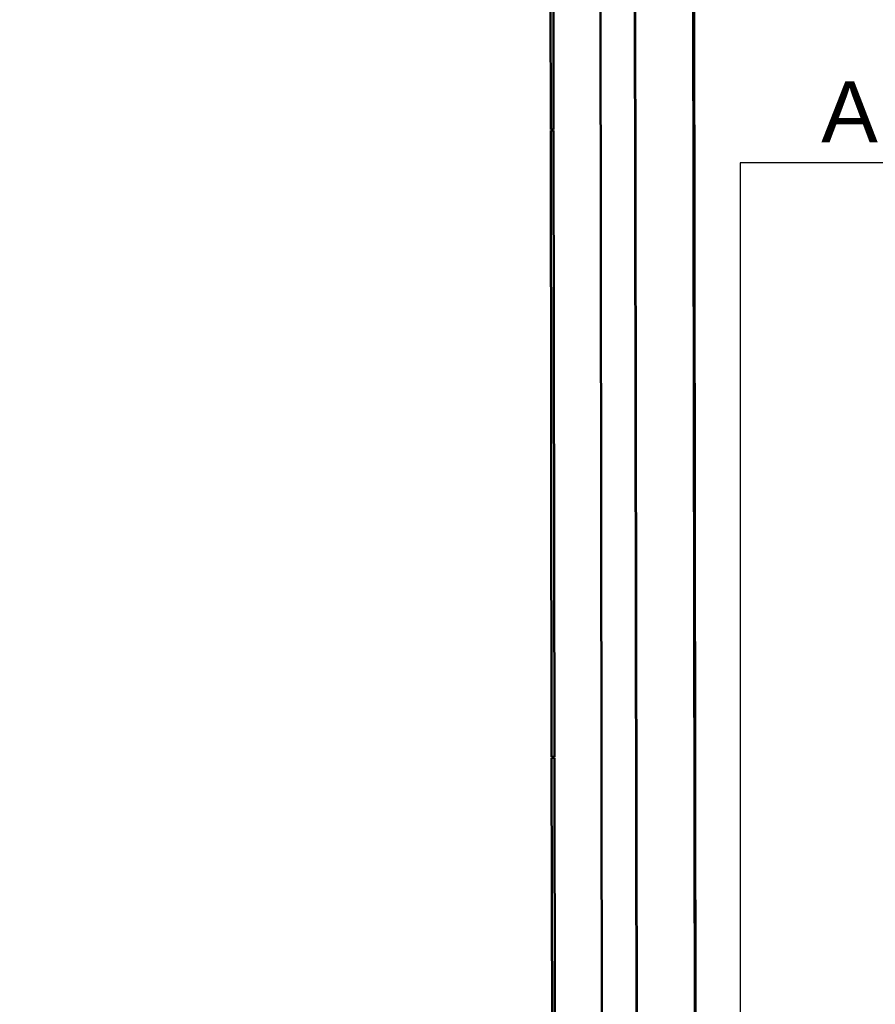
# Model space of a CAD drawing. Header units: millimetres. Extents: x -197461 to 862495, y -970068 to 63888.
# Tile 203 of 253: x -102435 to -99454, y -140779 to -137349. Entities that reach past the tile are written whole.
import ezdxf

# ---------------------------------------------------------------- set-up
doc = ezdxf.new("R2010")
doc.units = ezdxf.units.MM
doc.layers.add('A-Wall', color=252, linetype='CONTINUOUS', lineweight=0)
doc.layers.add('UAS', color=240, linetype='CONTINUOUS')
doc.styles.add('ARIAL', font='arialbd.ttf')

msp = doc.modelspace()

# ---------------------------------------------------------------- hatches: boundary and pattern name
at = {"layer": 'A-Wall', "true_color": 0x636466}
msp.add_hatch(color=251, dxfattribs=at).paths.add_polyline_path([(-100078.42038, -142468.15584), (-100087.55981, -136037.71363), (-100092.5598, -136037.72073), (-100083.41692, -142470.59556)], flags=0)

# ---------------------------------------------------------------- linework, layer by layer
at = {"layer": 'A-Wall', "color": 251, "lineweight": 50, "true_color": 0x636466}
for p, q in [((-100588.25285, -135550.42511), (-100585.15334, -137731.27481)), ((-100578.25286, -135550.4109), (-100575.15335, -137731.26059)), ((-100414.02139, -135713.17729), (-100401.52902, -144502.73211)), ((-100293.85096, -135833.00662), (-100281.42877, -144573.17908)), ((-100292.85096, -135833.0052), (-100282.60599, -143041.2989)), ((-100087.55981, -136037.71363), (-100077.77678, -142920.98936)), ((-100585.15334, -137731.27481), (-100575.15335, -137731.26059)), ((-100575.14767, -137735.26059), (-100585.14766, -137735.2748)), ((-100585.14766, -137735.2748), (-100582.04816, -139916.1245)), ((-100575.14767, -137735.26059), (-100572.04817, -139916.11029)), ((-100582.04816, -139916.1245), (-100572.04817, -139916.11029)), ((-100572.04248, -139920.11028), (-100582.04247, -139920.1245)), ((-100582.04247, -139920.1245), (-100578.94297, -142100.97419)), ((-100572.04248, -139920.11028), (-100568.94298, -142100.95998))]:
    msp.add_line(p, q, dxfattribs=at)
at = {"layer": 'A-Wall', "color": 251, "lineweight": 5, "true_color": 0x636466}
msp.add_line((-100092.56691, -136032.72074), (-100082.60619, -143041.01464), dxfattribs=at)
at = {"layer": 'UAS', "color": 1}
msp.add_lwpolyline([(-83333.80359, -125151.00876), (-90230.1151, -125151.00876), (-90230.1151, -129355.68729), (-97205.02344, -129355.68729), (-97205.02344, -137848.04088), (-99925.66865, -137848.04088), (-99925.66865, -143406.70417), (-99815.61337, -143406.70417), (-99815.61337, -143687.71783), (-99929.606, -143687.71783), (-99929.606, -144985.42073), (-102435.2211, -146225.24088), (-100372.24032, -149689.5555)], dxfattribs=at)

# ---------------------------------------------------------------- next in the draw order: texts
at = {"layer": 'UAS', "color": 251, "linetype": 'Continuous', "lineweight": 20, "true_color": 0x636466, "insert": (-99109.09023, -137671.59261), "char_height": 211.4384766, "width": 1051.7117129, "attachment_point": 5, "style": 'ARIAL', "bg_fill": 3, "box_fill_scale": 1.1, "bg_fill_color": 256, "bg_fill_transparency": 0}
msp.add_mtext('\\A1;{\\fArial|b0|i0|c186|p34;\\C1;AD1/5/3}', dxfattribs=at)

doc.saveas('drawing.dxf')
